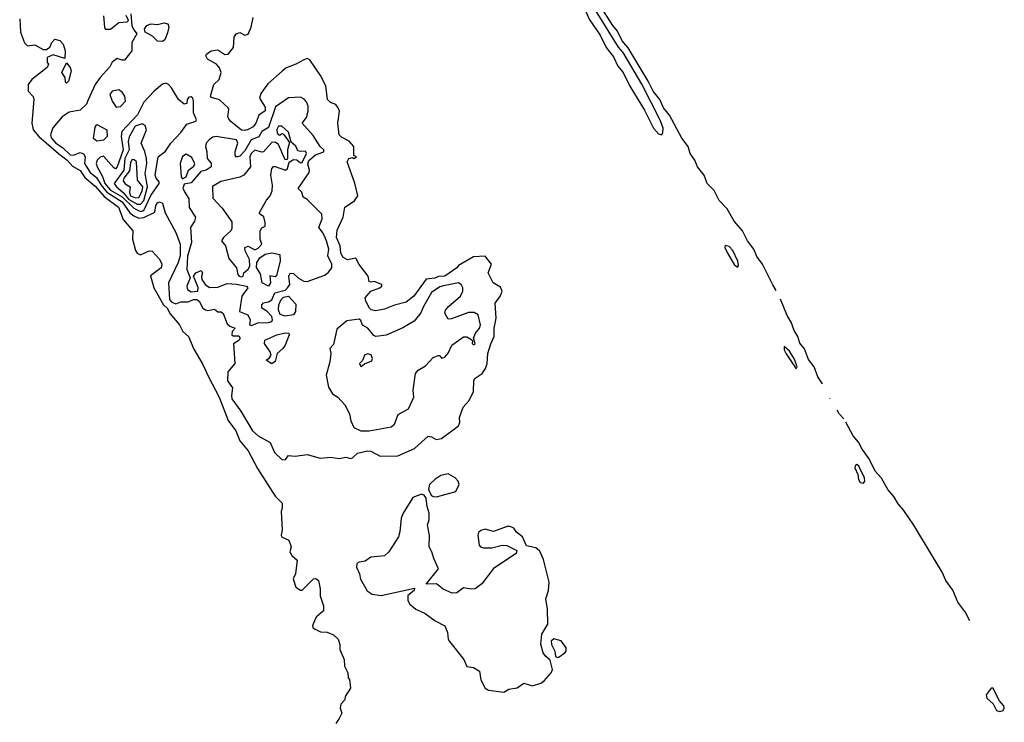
# Model space of a CAD drawing. Extents: x 2895860 to 3052244, y 542080 to 918683.
# Tile 116 of 133: x 2976446 to 2982302, y 852252 to 856430. Entities that reach past the tile are written whole.
import ezdxf

# ---------------------------------------------------------------- set-up
doc = ezdxf.new("R2010")
doc.units = 0

msp = doc.modelspace()

# ---------------------------------------------------------------- linework, layer by layer
at = {"layer": '0CON05XD'}
for points in [[(2980265, 855745.7), (2980272, 855758), (2980273.9, 855785), (2980257.5, 855827.5), (2980145.6, 856045.6), (2980035, 856234.1), (2980006.8, 856266.8), (2979875, 856480.5), (2979821.2, 856541.2), (2979795, 856590.9), (2979745, 856632.5), (2979740, 856625), (2979796.8, 856516.8), (2979832.9, 856432.9), (2979898.4, 856338.4), (2979934.5, 856264.5), (2979978.3, 856208.3), (2980003, 856153), (2980036.1, 856116.1), (2980075.3, 856035), (2980161.5, 855891.5), (2980216.1, 855785), (2980245, 855750.8), (2980265, 855745.7)], [(2980944.8, 854819), (2980925, 854853.3), (2980864.4, 854975), (2980830.6, 855020.6), (2980813.3, 855065), (2980774.3, 855115), (2980745, 855174.2), (2980695, 855232), (2980654.4, 855305), (2980605.5, 855355.5), (2980575.6, 855415), (2980534.4, 855455), (2980516.7, 855505), (2980476.9, 855555), (2980461.1, 855595), (2980434.5, 855635), (2980421.1, 855675), (2980384.4, 855725), (2980311.5, 855861.5), (2980275.6, 855905), (2980252.7, 855955), (2980213.8, 856005), (2980184, 856065), (2980065, 856262.2), (2980028.9, 856305), (2980001.3, 856361.3), (2979973.1, 856395), (2979892.4, 856522.4)], [(2977106, 856465), (2977112.5, 856395), (2977120, 856375), (2977143.3, 856345), (2977112.5, 856295), (2977112, 856245), (2977070, 856190), (2977055, 856188.6), (2977025, 856198.2), (2976995, 856177.5), (2976981.4, 856148.6), (2976923.6, 856086.4), (2976895.6, 856045), (2976852.9, 855952.9), (2976842.3, 855927.7), (2976805, 855891.1), (2976740.7, 855879.3), (2976698.1, 855851.9), (2976643.3, 855786.7), (2976629.1, 855745), (2976634.7, 855725), (2976660, 855695), (2976699.7, 855669.7), (2976745, 855627.1), (2976765, 855624.7), (2976805, 855640.4), (2976825, 855632.5), (2976835.4, 855615), (2976831.7, 855575), (2976865, 855521.8), (2976902.1, 855492.1), (2976929.6, 855445), (2976963.5, 855403.5), (2977055, 855346.1), (2977101.2, 855281.2), (2977125, 855262.5), (2977155, 855250.2), (2977185, 855254.3), (2977250, 855285), (2977255.6, 855325), (2977265, 855340.8), (2977276.6, 855346.6), (2977295, 855338.8), (2977311.5, 855281.5), (2977374.5, 855165), (2977400, 855095), (2977400.8, 855025), (2977388.6, 854985), (2977331.2, 854865), (2977336.7, 854765), (2977350.1, 854750.1), (2977375, 854740.5), (2977405, 854751.2), (2977445, 854751.3), (2977481.2, 854765), (2977498.8, 854765), (2977512.9, 854755), (2977535.7, 854715), (2977550, 854705), (2977565, 854700.9), (2977605, 854708.8), (2977625, 854693.3), (2977645, 854692.5), (2977655, 854682.5), (2977680.7, 854620.7), (2977695, 854607.5), (2977726.7, 854595), (2977708.8, 854575), (2977706.7, 854555), (2977715, 854548.8), (2977749.5, 854549.5), (2977757.5, 854535), (2977748.8, 854521.2), (2977718.3, 854501.7), (2977726, 854385), (2977683.3, 854335), (2977682, 854282), (2977711.4, 854241.4), (2977704.6, 854195), (2977707.5, 854175), (2977760.8, 854100.8), (2977831.1, 853985), (2977864, 853955), (2977935.7, 853915.7), (2977961.2, 853855), (2978005, 853813.8), (2978025, 853813.3)], [(2976445.7, 856435), (2976451.2, 856355), (2976475, 856292.5), (2976492.5, 856275), (2976535, 856280), (2976585, 856252.5), (2976605, 856252.5), (2976624.1, 856265.9), (2976636, 856295), (2976655, 856314), (2976685, 856305.8), (2976704.3, 856285), (2976716.2, 856243.8), (2976715, 856200), (2976645, 856220.8), (2976610, 856205), (2976610, 856175), (2976616.2, 856165), (2976610, 856145), (2976517.5, 856075), (2976496.4, 856043.6), (2976496.7, 856005), (2976525, 855972.5), (2976529.4, 855955), (2976517.3, 855815), (2976526.4, 855775), (2976559.5, 855735), (2976676.6, 855635)], [(2976945, 856452.5), (2976949.4, 856385), (2976955, 856372.5), (2976985, 856372.9), (2977035, 856413.5), (2977085, 856417.5), (2977092.5, 856425), (2977078.8, 856455)], [(2977295, 856300), (2977265, 856301.2), (2977235, 856331.5), (2977191.2, 856355), (2977187.5, 856375), (2977201.4, 856395), (2977225, 856405.4), (2977265, 856401.1), (2977305, 856411.1), (2977327.1, 856405), (2977332.5, 856385), (2977325, 856351.2), (2977309.1, 856310.9), (2977295, 856300)], [(2978025, 853813.3), (2978045, 853838.8), (2978085, 853834.3), (2978155, 853844.3), (2978233, 853823), (2978295, 853827.5), (2978345, 853821.2), (2978385, 853828.8), (2978415, 853821.2), (2978425, 853823.3), (2978455, 853852.9), (2978515, 853866.7), (2978535, 853864.2), (2978590, 853835), (2978694.5, 853835.5), (2978795, 853879.2), (2978875, 853953.3), (2978895, 853950), (2978923.3, 853933.3), (2978955, 853938.6), (2979056.2, 854015), (2979063.8, 854035), (2979062, 854065), (2979084.5, 854125.5), (2979117, 854163), (2979144.2, 854215.9), (2979147, 854285), (2979155, 854297.1), (2979196.8, 854325), (2979217.2, 854355), (2979225.8, 854385), (2979230.3, 854445), (2979247.5, 854502.5), (2979268.6, 854545), (2979268.2, 854595), (2979280, 854655), (2979273.1, 854745), (2979305, 854786.7), (2979316.2, 854815), (2979305, 854838.8), (2979262.5, 854865), (2979232.5, 854925), (2979251.2, 854975), (2979215, 855023.3), (2979145, 855020), (2979055, 854967.5), (2979046.4, 854953.6), (2978975, 854904.3), (2978937, 854903), (2978915, 854893.3), (2978863.8, 854886.2), (2978790.6, 854785), (2978745, 854749.5), (2978675, 854731.5), (2978615, 854707.5), (2978565, 854699.1), (2978536.2, 854705), (2978527.1, 854715), (2978504.2, 854755), (2978500.8, 854775), (2978534.2, 854815.8), (2978587.5, 854835), (2978600, 854845), (2978600, 854855), (2978555, 854873.5), (2978535, 854868), (2978525, 854872.5), (2978519.2, 854905), (2978465, 854974.5), (2978445, 855011.4), (2978395, 855000.9), (2978367.6, 855017.6), (2978355, 855043.3), (2978351.3, 855085), (2978329.7, 855135), (2978335, 855178.8), (2978369.2, 855255), (2978380, 855315), (2978438.1, 855351.9), (2978457.1, 855382.9), (2978438.5, 855458.5), (2978393.8, 855585), (2978402.5, 855605), (2978425, 855610), (2978435, 855603.8), (2978450, 855615), (2978432.5, 855622.5), (2978433.3, 855675), (2978405, 855708.1), (2978360.3, 855730.3), (2978346.2, 855745), (2978338, 855815), (2978347.5, 855885), (2978340, 855905), (2978325.6, 855925.6), (2978295, 855937.1), (2978275.7, 855955), (2978266.9, 856036.9), (2978235, 856098.8), (2978171.2, 856191.2), (2978155, 856198.8), (2978135, 856192), (2978093, 856167), (2978028.5, 856141.5), (2978006, 856124), (2977921.7, 856048.3), (2977879.4, 855990.6), (2977872.6, 855962.6), (2977905, 855910), (2977905, 855887.5), (2977868, 855862), (2977850, 855815), (2977835, 855793.1), (2977805, 855776.7), (2977785, 855770.5), (2977765, 855773.3), (2977702, 855825), (2977688.8, 855838.8), (2977684, 855855), (2977690, 855895), (2977686.4, 855906.4), (2977635, 855953.3), (2977587.5, 855967.5), (2977580, 855975), (2977601.1, 856045), (2977632.1, 856075), (2977643.3, 856115), (2977633.9, 856143.9), (2977615.7, 856165.7), (2977562.2, 856195), (2977552.9, 856215), (2977556.2, 856225), (2977585.5, 856244.5), (2977625, 856250.6), (2977665, 856222.9), (2977685, 856224), (2977717.5, 856265), (2977722.1, 856325), (2977733.8, 856345), (2977755, 856354.5), (2977785, 856337.5), (2977805, 856343.1), (2977823.3, 856385), (2977835, 856443.1)], [(2976725, 856053.3), (2976718.3, 856058.3), (2976716.2, 856086.2), (2976696.7, 856115), (2976725, 856172.5), (2976746.7, 856145), (2976752.5, 856125), (2976736.7, 856065), (2976725, 856053.3)], [(2977165, 855289.5), (2977185, 855294.3), (2977225, 855384.7), (2977275.3, 855455), (2977275.8, 855465.8), (2977257.2, 855487.2), (2977251.6, 855505), (2977269.6, 855615), (2977312.6, 855647.4), (2977343.9, 855696.1), (2977405, 855758.5), (2977440.7, 855809.3), (2977494.3, 855825.7), (2977497.1, 855835), (2977480.5, 855875), (2977480.3, 855945), (2977475, 855962.2), (2977465, 855971.5), (2977451.1, 855968.9), (2977440.9, 855955), (2977439.1, 855930.9), (2977425, 855926.9), (2977390, 855955), (2977348.2, 856025), (2977330.6, 856045), (2977315, 856052.3), (2977295, 856047.3), (2977244.7, 856005.3), (2977185, 855939.2), (2977146.7, 855865), (2977053.5, 855765), (2977049.1, 855735), (2977061.7, 855655), (2977025.8, 855555), (2977015, 855543.3), (2977005, 855548.5), (2976945, 855618.6), (2976925, 855613.1), (2976906.7, 855595), (2976901.1, 855575), (2976905.8, 855555), (2976938.2, 855498.2), (2976951.2, 855455), (2976985, 855415.2), (2977055, 855375.9), (2977125, 855308.2), (2977165, 855289.5)], [(2977019.5, 855909.5), (2977045, 855912.7), (2977075.3, 855945), (2977072, 855975), (2977055, 855998.5), (2977035, 856011.9), (2976995, 856003.8), (2976981.9, 855985), (2976996.2, 855945), (2977019.5, 855909.5)], [(2977825, 854611.4), (2977863, 854627), (2977925, 854628.7), (2977945, 854635.6), (2977950.4, 854645), (2977944.6, 854665), (2977916.7, 854696.7), (2977886.9, 854715), (2977885.5, 854734.5), (2977895, 854745.8), (2977925, 854751.8), (2977945.5, 854764.5), (2977962.5, 854805), (2978025, 854821.9), (2978039.6, 854835), (2978052.9, 854855), (2978046.7, 854905), (2978055, 854922.5), (2978075, 854920), (2978103.2, 854893.2), (2978135, 854874), (2978155, 854872), (2978259.8, 854910.2), (2978282.5, 854927.5), (2978301.8, 854955), (2978301.5, 854975), (2978278.2, 855025), (2978285.4, 855065), (2978271.6, 855115), (2978251.2, 855161.2), (2978224.5, 855194.5), (2978245.6, 855245), (2978243.3, 855273.3), (2978155, 855360), (2978132.5, 855375), (2978123.3, 855405), (2978102, 855425), (2978168, 855522), (2978170, 855535), (2978160, 855570), (2978165, 855591.5), (2978205, 855625.3), (2978254.1, 855644.1), (2978255.7, 855655), (2978232.9, 855675), (2978191.3, 855741.3), (2978126.7, 855815), (2978151.2, 855848.8), (2978161.2, 855885), (2978161.3, 855915), (2978151.3, 855941.3), (2978137.2, 855957.2), (2978115, 855969.2), (2978044.7, 855965.3), (2977967.9, 855912.1), (2977925, 855788.9), (2977885.5, 855765), (2977867.3, 855732.7), (2977822.9, 855715), (2977785, 855650.9), (2977755, 855617.8), (2977735, 855612.9), (2977727.8, 855625), (2977727.3, 855645), (2977742.3, 855695), (2977735, 855715.4), (2977615, 855735.9), (2977595, 855732), (2977572.7, 855715), (2977555.4, 855695), (2977550.4, 855675), (2977559.5, 855645), (2977561.2, 855605), (2977585, 855577.5), (2977584, 855555), (2977555, 855535.8), (2977522.5, 855527.5), (2977465, 855460), (2977425, 855452), (2977415.6, 855425), (2977429.7, 855399.7), (2977452, 855365), (2977453.5, 855313.5), (2977491.2, 855255), (2977485, 855232.5), (2977461.4, 855195), (2977466.9, 855105), (2977443.6, 855023.6), (2977438.9, 854945), (2977460, 854895), (2977440.7, 854845), (2977443.8, 854825), (2977465, 854811.6), (2977506.2, 854815), (2977506.7, 854836.7), (2977480, 854905), (2977492.5, 854925), (2977525, 854938.8), (2977533.3, 854925), (2977526.7, 854903.3), (2977529.2, 854885), (2977549.6, 854855), (2977575, 854837.5), (2977625, 854839.4), (2977679.8, 854860.2), (2977735, 854857.5), (2977795.4, 854845.4), (2977802.5, 854835), (2977767.2, 854785), (2977752.5, 854695), (2977802.5, 854675), (2977816, 854645), (2977812, 854615), (2977825, 854611.4)], [(2976905, 855708), (2976885, 855722.5), (2976895, 855790), (2976905, 855807.5), (2976963.3, 855775), (2976965.6, 855734.4), (2976945, 855714.2), (2976905, 855708)], [(2977145, 855332), (2977165, 855332.5), (2977185, 855355.4), (2977206.7, 855435), (2977191.3, 855515), (2977202.5, 855575), (2977200, 855605), (2977190.9, 855645), (2977168.6, 855695), (2977199.3, 855775), (2977191.1, 855801.1), (2977175, 855810.2), (2977133.3, 855796.7), (2977096.1, 855733.9), (2977090.2, 855705), (2977096.4, 855655), (2977071.7, 855605), (2977064.4, 855535), (2977008.5, 855455), (2977021.2, 855435), (2977061.6, 855401.6), (2977093.4, 855363.4), (2977145, 855332)], [(2977765, 854900), (2977774, 854905), (2977778.1, 854925), (2977805, 854946.1), (2977815.2, 854965), (2977813, 855003), (2977786.1, 855055), (2977785, 855075.7), (2977805, 855082.3), (2977845, 855060.5), (2977865, 855071.1), (2977885.7, 855095), (2977875.6, 855125), (2977875.4, 855174.6), (2977885, 855192), (2977905, 855202.5), (2977906.2, 855223.8), (2977898.4, 855258.4), (2977872.5, 855275), (2977873, 855283), (2977912.9, 855357.1), (2977935, 855383.3), (2977947.2, 855412.8), (2977949.2, 855445), (2977939.2, 855505), (2977946.2, 855545), (2977955, 855556), (2977965, 855557.5), (2978027.5, 855535), (2978039.2, 855545), (2978048, 855582), (2978075, 855599.2), (2978095, 855596.9), (2978115, 855578.9), (2978125, 855581.5), (2978151.1, 855635), (2978145, 855647.8), (2978115, 855645.8), (2978100.9, 855650.9), (2978087.7, 855677.7), (2978061.4, 855701.4), (2978045, 855761.4), (2978005, 855795.7), (2977985, 855795.7), (2977975, 855776.7), (2977976.2, 855755), (2977984.5, 855744.5), (2977995.8, 855744.2), (2978005, 855752.5), (2978015, 855750), (2978049.7, 855699.7), (2978039.2, 855655), (2978038, 855605), (2978035, 855597.5), (2978025, 855596.7), (2977985, 855687.1), (2977965, 855702.2), (2977945, 855699.5), (2977895, 855644.4), (2977885, 855641.5), (2977845, 855654.5), (2977822.4, 855635), (2977813.7, 855613.7), (2977818.6, 855555), (2977779.5, 855505), (2977755, 855493.3), (2977642.1, 855467.9), (2977592.6, 855437.4), (2977595, 855368.8), (2977649.2, 855309.2), (2977707.7, 855227.7), (2977708.3, 855188.3), (2977702.5, 855175), (2977658.1, 855135), (2977645.7, 855115), (2977670.6, 855085), (2977690, 855010), (2977735.7, 854955), (2977743.8, 854915), (2977750.8, 854905), (2977765, 854900)], [(2976676.6, 855635), (2976727.4, 855595), (2976759.3, 855559.3), (2976805, 855533.1), (2976832.3, 855492.3), (2976895, 855440.4), (2976949, 855379), (2977033.3, 855315), (2977061.9, 855241.9), (2977118.6, 855175), (2977117.1, 855125), (2977135, 855056.7), (2977145, 855040.8), (2977165, 855031.9), (2977215, 855056), (2977234.1, 855054.1), (2977278, 855005), (2977291.2, 854975), (2977286.7, 854955), (2977223.9, 854906.1), (2977242.7, 854835), (2977300.7, 854735), (2977322.2, 854715), (2977340.9, 854680.9), (2977395.3, 854615.2), (2977416.5, 854575), (2977449.4, 854545), (2977480.7, 854470.7), (2977535, 854380), (2977567.8, 854305), (2977632, 854185), (2977685, 854046.7), (2977731.2, 853985), (2977754.2, 853925), (2977805, 853866.2), (2977860.3, 853760.3), (2977965.7, 853595.7), (2978006.7, 853555), (2978007.5, 853525), (2978000, 853505), (2978006.4, 853396.4), (2978000, 853365), (2978003.9, 853353.9), (2978047.5, 853335), (2978060, 853295), (2978052.5, 853265), (2978063.6, 853243.6), (2978096.7, 853215), (2978086, 853135), (2978073.3, 853105), (2978087.5, 853055), (2978115, 853037.5), (2978125, 853037.5), (2978192.5, 853105), (2978206.2, 853106.2), (2978222.5, 853095), (2978233.3, 853045), (2978233.6, 853003.6), (2978252.5, 852945), (2978252.5, 852915), (2978210.8, 852879.2), (2978203.3, 852865), (2978187.5, 852825), (2978190, 852815), (2978202.5, 852805), (2978235, 852790), (2978275, 852787.5), (2978311.7, 852771.7), (2978340, 852745), (2978350, 852715), (2978350, 852685), (2978376.2, 852625), (2978376.7, 852585), (2978397.5, 852545), (2978400, 852515), (2978407, 852507), (2978412.5, 852455), (2978382.5, 852405), (2978380, 852385), (2978355, 852360), (2978352.5, 852335), (2978362.5, 852305), (2978346.1, 852273.9), (2978326.4, 852243.6)], [(2977135, 855370.2), (2977155, 855372.5), (2977175, 855410.4), (2977177.8, 855435), (2977145.7, 855475), (2977140, 855585), (2977127.3, 855597.3), (2977115, 855597.9), (2977105, 855580), (2977099.3, 855530.7), (2977065, 855487.5), (2977060.9, 855470.9), (2977072.8, 855452.8), (2977103.3, 855435), (2977098, 855402), (2977105, 855383), (2977135, 855370.2)], [(2977415, 855484), (2977435.6, 855494.4), (2977449.4, 855535), (2977481.4, 855558.6), (2977487.7, 855572.3), (2977470.2, 855610.2), (2977435, 855630), (2977415, 855617.1), (2977400, 855575), (2977405.8, 855495), (2977415, 855484)], [(2980715, 854957.5), (2980721.1, 854968.9), (2980716.3, 854993.7), (2980687.1, 855057.1), (2980665, 855080.8), (2980642.8, 855087.2), (2980640.5, 855075), (2980653.6, 855045), (2980695, 854973.5), (2980715, 854957.5)], [(2977925, 854844.2), (2977887.8, 854865), (2977878.8, 854918.8), (2977855, 854956), (2977856.2, 854985), (2977875, 855012.8), (2977905, 855034.6), (2977945, 855042.5), (2977992.5, 855032.5), (2977994.4, 854995), (2977972.5, 854907.5), (2977965, 854900), (2977934.2, 854905.8), (2977937.5, 854865), (2977925, 854844.2)], [(2978525, 853984.5), (2978655, 854008.5), (2978674.4, 854025), (2978697.3, 854082.7), (2978758.8, 854115), (2978790, 854185), (2978787.1, 854227.1), (2978800, 854325), (2978816.2, 854345), (2978859.5, 854370.5), (2978905, 854421.2), (2978935, 854433.3), (2978942.5, 854432.5), (2978955, 854416.7), (2978975, 854422), (2978995, 854446.7), (2979016.2, 854495), (2979085, 854543.6), (2979105, 854544.5), (2979129.3, 854529.3), (2979139.3, 854519.3), (2979136.7, 854505), (2979145, 854496.7), (2979155.7, 854505), (2979145.8, 854535), (2979157.1, 854565), (2979180.8, 854595), (2979186, 854615), (2979172.5, 854675), (2979148.6, 854688.6), (2979115, 854688.8), (2979015, 854650.8), (2978995, 854648.8), (2978973.8, 854685), (2978978.3, 854701.7), (2978996, 854725), (2979067.5, 854785), (2979082, 854815), (2979081.2, 854835), (2979071.2, 854855), (2979055, 854865.6), (2978967.1, 854847.1), (2978945, 854840.4), (2978895, 854807.3), (2978847.5, 854725), (2978832.7, 854687.3), (2978793, 854637), (2978725, 854597.1), (2978625, 854553.1), (2978565, 854546.7), (2978551.7, 854551.7), (2978515.7, 854595), (2978484.2, 854614.2), (2978475, 854641.2), (2978465, 854648.9), (2978391.3, 854638.7), (2978331.1, 854588.9), (2978311.7, 854498.3), (2978290, 854475), (2978296.7, 854445), (2978291.2, 854395), (2978269.2, 854315), (2978282, 854245), (2978305.8, 854205.8), (2978338.8, 854185), (2978379.7, 854139.7), (2978406.7, 854086.7), (2978414.5, 854044.5), (2978433.7, 854003.7), (2978475, 853985.7), (2978525, 853984.5)], [(2978025, 854666.4), (2977995, 854675.7), (2977985.3, 854705), (2977986.5, 854735), (2978000.3, 854765), (2978015, 854779.4), (2978045.2, 854785.2), (2978088.3, 854738.3), (2978085.4, 854694.6), (2978075, 854674.4), (2978025, 854666.4)], [(2981221.7, 854265), (2981193.3, 854305), (2981171.7, 854365.1), (2981138.3, 854408.3), (2981113, 854473), (2981087, 854507), (2981075, 854546.2), (2981051.7, 854581.7), (2981035, 854631.2), (2981010.2, 854670.2), (2980970.4, 854767.6)], [(2977945, 854383.8), (2977912.5, 854405), (2977931.7, 854418.3), (2977941.2, 854435), (2977935.8, 854455), (2977901.2, 854505), (2977903.3, 854525), (2977975, 854555.6), (2978025, 854567.1), (2978045.8, 854565.8), (2978048, 854555), (2978024.5, 854495), (2978011.1, 854475), (2977976.5, 854445), (2977965, 854397.5), (2977945, 854383.8)], [(2981065, 854353.8), (2981070.8, 854365), (2981055, 854411.4), (2981025, 854459.5), (2980993.5, 854486.5), (2980992.8, 854467.2), (2981005, 854442.2), (2981065, 854353.8)], [(2978475, 854367.5), (2978485, 854372.5), (2978496.2, 854383.8), (2978539.6, 854400.4), (2978544.4, 854415), (2978535.9, 854435.9), (2978515, 854443.6), (2978496.9, 854435), (2978485, 854402.5), (2978467.5, 854385), (2978475, 854367.5)], [(2981265.1, 854178.1), (2981264.4, 854179.4)], [(2981347.4, 854055.4), (2981318.3, 854088.3), (2981309.8, 854108.6)], [(2982097.2, 852854.7), (2982069.1, 852909.2), (2982068.3, 852910.5), (2982026.3, 852966.3), (2981996.9, 853036.9), (2981954.5, 853094.5), (2981933.1, 853145), (2981764.6, 853424.6), (2981705, 853510.8), (2981670.2, 853550.2), (2981645, 853594.3), (2981609.4, 853635), (2981572.7, 853702.7), (2981534.4, 853745), (2981498.7, 853818.7), (2981457.5, 853875), (2981435, 853917.1), (2981403.3, 853955), (2981360.6, 854036.8)], [(2981465, 853673.6), (2981472.9, 853685), (2981471.3, 853705), (2981436.5, 853775), (2981424.4, 853785.6), (2981415, 853776.7), (2981413.5, 853765), (2981430.6, 853725), (2981434.1, 853695), (2981445, 853678.2), (2981465, 853673.6)], [(2978925, 853592.9), (2979040, 853625), (2979060, 853665), (2979054.4, 853685), (2979035.2, 853705.2), (2978995, 853728.5), (2978950.9, 853719.1), (2978914.5, 853695.5), (2978883.8, 853665), (2978877.5, 853635), (2978893, 853603), (2978905, 853594.2), (2978925, 853592.9)], [(2979325, 852431.2), (2979355, 852448.8), (2979405, 852456.2), (2979445, 852483.8), (2979495, 852468.6), (2979545, 852484.5), (2979565, 852498.5), (2979606.5, 852545), (2979614.6, 852565), (2979600.7, 852620.7), (2979575, 852642), (2979558.8, 852665), (2979546.4, 852716.4), (2979551.4, 852775), (2979586.5, 852835), (2979584.6, 852925), (2979574.3, 852985), (2979590.4, 853035), (2979594.5, 853085), (2979560.6, 853220.6), (2979539.6, 853269.6), (2979515, 853289.2), (2979460, 853300), (2979436.7, 853355), (2979401.7, 853381.7), (2979385, 853406.7), (2979363.9, 853416.1), (2979345, 853416), (2979263.2, 853386.8), (2979215, 853400), (2979188.8, 853391.2), (2979175, 853380), (2979170, 853365), (2979178.6, 853305), (2979186.2, 853295), (2979205, 853288.1), (2979255, 853288.9), (2979315, 853304.2), (2979342.7, 853302.7), (2979360, 853295), (2979402.5, 853272.5), (2979398.8, 853255), (2979263.1, 853166.9), (2979195, 853074.4), (2979155, 853045.8), (2979135, 853043.3), (2979085, 853051.3), (2979045, 853022.4), (2979018.5, 853018.5), (2978965, 853043.3), (2978925, 853074), (2978863, 853073), (2978936, 853165), (2978908.6, 853225), (2978897.8, 853265), (2978880.5, 853295), (2978883, 853363), (2978872, 853425), (2978880.6, 853455), (2978881.9, 853495), (2978869.2, 853535), (2978864, 853585), (2978852.3, 853602.3), (2978835, 853608.8), (2978785, 853588.8), (2978726.4, 853495), (2978715.4, 853464.6), (2978707.5, 853385), (2978698.6, 853355), (2978641.4, 853265), (2978615, 853242), (2978535, 853234), (2978500.7, 853209.3), (2978465, 853204), (2978452, 853195), (2978450, 853175), (2978467.5, 853135), (2978472.3, 853102.3), (2978513.3, 853033.3), (2978543.2, 853013.2), (2978595, 853005.9), (2978795, 853050), (2978792.5, 853035), (2978753.8, 853005), (2978754, 852975), (2978766.7, 852955), (2978802.5, 852925), (2978858.3, 852898.3), (2978916.7, 852855), (2978973.8, 852825), (2978990.8, 852785), (2978994.2, 852745), (2979001.3, 852731.3), (2979087.5, 852625), (2979105, 852583.8), (2979145, 852578.1), (2979181.2, 852555), (2979189.2, 852505), (2979215, 852453.8), (2979235, 852442), (2979325, 852431.2)], [(2979645, 852637.5), (2979655, 852641.2), (2979688.8, 852665), (2979695.8, 852675), (2979695.7, 852695), (2979666.3, 852736.3), (2979623, 852747), (2979606.2, 852735), (2979608.6, 852715), (2979628, 852675), (2979633, 852643), (2979645, 852637.5)], [(2982275, 852315.3), (2982295, 852322.2), (2982302.2, 852335), (2982299, 852349), (2982271.3, 852381.3), (2982235, 852453.8), (2982225, 852454), (2982193.6, 852415), (2982198.5, 852395), (2982235, 852362), (2982255, 852321.9), (2982275, 852315.3)]]:
    msp.add_lwpolyline(points, dxfattribs=at)

doc.saveas('drawing.dxf')
